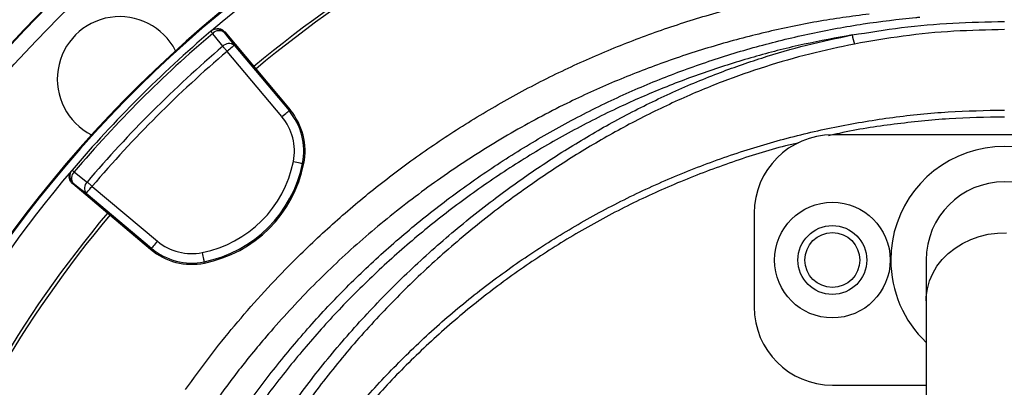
# Model space of a CAD drawing. Header units: millimetres. Extents: x 6131 to 13868, y 1967 to 18291.
# Tile 29 of 40: x 7844 to 9419, y 15521 to 16109. Entities that reach past the tile are written whole.
import ezdxf

# ---------------------------------------------------------------- set-up
doc = ezdxf.new("R2010")
doc.units = ezdxf.units.MM
doc.header["$LTSCALE"] = 5

msp = doc.modelspace()

# ---------------------------------------------------------------- linework, layer by layer
at = {"color": 7, "linetype": 'Continuous', "lineweight": 25}
for p, q in [((8150.8, 16091.2), (8149.9, 16090.4)), ((8172, 16089.4), (8171.1, 16088.6)), ((8172, 16089.4), (8221.8, 16030.1)), ((8187.2, 16068), (8274.9, 15963.5)), ((8263.4, 15953.9), (8175.7, 16058.3)), ((8221.8, 16030.1), (8276.5, 15964.9)), ((8276.5, 15964.9), (8274.9, 15963.5)), ((9693.6, 15924.7), (9143.6, 15924.7)), ((8298.5, 15878.8), (8296.4, 15879.2)), ((7927.8, 15868.4), (7927.1, 15867.5)), ((7929.6, 15847.2), (7928.9, 15846.3)), ((7988.2, 15796.5), (7928.9, 15846.3)), ((7959.9, 15842.5), (8064.4, 15754.9)), ((8054.8, 15743.4), (7950.3, 15831.1)), ((8053.4, 15741.8), (7988.2, 15796.5)), ((9018.6, 15799.7), (9018.6, 15649.7)), ((8053.4, 15741.8), (8054.8, 15743.4)), ((8139.4, 15719.8), (8139, 15721.8)), ((9293.6, 15724.7), (9293.6, 15659.4)), ((9293.6, 15659.4), (9293.6, 15034.4)), ((9143.6, 15524.7), (9293.6, 15524.7))]:
    msp.add_line(p, q, dxfattribs=at)
at = {"color": 7, "linetype": 'Continuous', "lineweight": 25, "flags": 128}
for points in [[(8149.9, 16090.4), (8149.9, 16090.4), (8150, 16090.2), (8150.3, 16089.9), (8150.6, 16089.6), (8151, 16089.1), (8151.5, 16088.5), (8152.1, 16087.8), (8152.7, 16087.1)], [(8168.8, 16066.4), (8155.8, 16083.1), (8152.7, 16087.1)], [(8171.1, 16088.6), (8179, 16078.5), (8187.2, 16068)], [(8168.8, 16066.4), (8169.6, 16065.6), (8170.3, 16064.7), (8171.1, 16063.7), (8172, 16062.7), (8172.9, 16061.6), (8173.8, 16060.6), (8174.8, 16059.4), (8175.7, 16058.3)], [(8187.2, 16068), (8186.9, 16067.7), (8186.2, 16067.1), (8185.1, 16066.2), (8183.7, 16065), (8182, 16063.6), (8180, 16061.9), (8177.9, 16060.2), (8175.7, 16058.3)], [(8263.4, 15953.9), (8265.6, 15955.7), (8267.7, 15957.5), (8269.6, 15959.1), (8271.4, 15960.6), (8272.8, 15961.8), (8273.9, 15962.7), (8274.6, 15963.3), (8274.9, 15963.5)], [(8281.7, 15882.2), (8284.5, 15881.6), (8287.2, 15881.1), (8289.7, 15880.6), (8291.9, 15880.1), (8293.8, 15879.8), (8295.2, 15879.5), (8296.1, 15879.3), (8296.4, 15879.2)], [(7927.8, 15868.4), (7927.9, 15868.4), (7928.1, 15868.2), (7928.3, 15868), (7928.7, 15867.7), (7929.2, 15867.3), (7929.8, 15866.8), (7930.4, 15866.2), (7931.2, 15865.6)], [(7931.2, 15865.6), (7947.9, 15852.5), (7951.9, 15849.4)], [(7950.3, 15831.1), (7939.8, 15839.3), (7929.6, 15847.2)], [(7950.3, 15831.1), (7950.6, 15831.3), (7951.1, 15832), (7952, 15833.1), (7953.2, 15834.6), (7954.7, 15836.3), (7956.3, 15838.2), (7958.1, 15840.4), (7959.9, 15842.5)], [(7951.9, 15849.4), (7952.7, 15848.7), (7953.6, 15848), (7954.6, 15847.1), (7955.6, 15846.3), (7956.6, 15845.4), (7957.7, 15844.4), (7958.8, 15843.5), (7959.9, 15842.5)], [(8064.4, 15754.9), (8062.6, 15752.7), (8060.8, 15750.6), (8059.1, 15748.6), (8057.7, 15746.9), (8056.5, 15745.5), (8055.6, 15744.4), (8055, 15743.7), (8054.8, 15743.4)], [(8136.1, 15736.5), (8136.7, 15733.7), (8137.2, 15731), (8137.7, 15728.5), (8138.1, 15726.3), (8138.5, 15724.5), (8138.8, 15723.1), (8139, 15722.2), (8139, 15721.8)]]:
    msp.add_lwpolyline(points, dxfattribs=at)
at = {"color": 8, "linetype": 'Continuous', "lineweight": 25, "flags": 128}
msp.add_lwpolyline([(9293.6, 15659.4), (9293.8, 15665.9), (9295.5, 15678.7), (9299, 15691.2), (9304.2, 15703.3), (9310.9, 15714.7), (9319.2, 15725.4), (9328.9, 15735.1), (9339.8, 15743.8), (9351.8, 15751.3), (9364.8, 15757.6), (9378.5, 15762.4), (9392.8, 15765.8), (9407.5, 15767.7), (9422.3, 15768.1)], dxfattribs=at)
at = {"color": 7, "linetype": 'Continuous', "lineweight": 25}
for centre, radius in [((9418.6, 14599.7), 2165), ((9418.6, 14599.7), 2163.8), ((9418.6, 14599.7), 2138.8), ((9143.6, 15724.7), 92.5), ((9143.6, 15724.7), 55), ((9143.6, 15724.7), 43.8)]:
    msp.add_circle(centre, radius, dxfattribs=at)
for centre, radius, start, end in [((9418.6, 14599.7), 1957.5, 109.6345, 130.3655), ((9418.6, 14599.7), 1971.4, 114.3679, 178.6193), ((9418.6, 14599.7), 1970, 114.4169, 178.6184), ((9418.6, 14599.7), 1870, 110.0802, 129.9198), ((9418.6, 14599.7), 1865, 110.0805, 129.9195), ((8004.3, 16013.9), 100, 26.9998, 243.0002), ((9418.6, 14599.7), 1957.5, 130.4003, 139.5997), ((8159.6, 16079), 15, 39.9836, 130.382), ((8162.8, 16077.6), 13.8, 53.0894, 136.6166), ((9418.6, 14599.7), 1953.1, 130.4003, 139.5997), ((9243.4, 16094.6), 68.9, 188.4297, 200.8922), ((9418.6, 14599.7), 1926.9, 130.4331, 139.5669), ((8178.9, 16056.9), 13.8, 53.0947, 136.6337), ((9418.6, 14599.7), 1916.3, 130.4331, 139.5669), ((8197.9, 15898.9), 102.6, 348.7156, 40), ((8197.9, 15898.9), 85.5, 348.7156, 40), ((8197.9, 15898.9), 100.5, 348.7156, 40), ((9143.6, 15799.7), 125, 90, 180), ((9418.6, 15724.7), 181.6, 313.5072, 180), ((8099.8, 15918.5), 185.5, 281.2844, 348.7156), ((8099.8, 15918.5), 200.5, 281.2844, 348.7156), ((8099.8, 15918.5), 202.6, 281.2844, 348.7156), ((9418.6, 14599.7), 1957.5, 139.6345, 160.3655), ((7939.3, 15858.7), 15, 139.618, 230.0164), ((7940.7, 15855.5), 13.8, 133.3834, 216.9106), ((7961.4, 15839.4), 13.8, 133.3663, 216.9053), ((9418.6, 15724.7), 125, 0, 180), ((9418.6, 14599.7), 1870, 140.0802, 159.9198), ((9418.6, 14599.7), 1865, 140.0805, 159.9195), ((8119.4, 15820.4), 85.5, 230, 281.2844), ((8119.4, 15820.4), 102.6, 230, 281.2844), ((8119.4, 15820.4), 100.5, 230, 281.2844), ((9418.6, 15724.7), 181.6, 180, 226.4928), ((9143.6, 15649.7), 125, 180, 270)]:
    msp.add_arc(centre, radius, start, end, dxfattribs=at)
for points, knots in [([(10023.8, 18288.4), (10013.6, 18288.8), (9957, 18290.7), (9854.7, 18289.2), (9717.9, 18284.4), (9583.6, 18275), (9451, 18261.6), (9319.5, 18244.2), (9188.6, 18222.7), (9058.1, 18197), (8928, 18167.2), (8799, 18132.6), (8671.6, 18093.6), (8545.8, 18050), (8421.1, 18001.7), (8297, 17948.3), (8178, 17891.9), (8063.9, 17832.9), (7954.7, 17771.6), (7845.5, 17705.4), (7737, 17634), (7629.9, 17557.2), (7524.5, 17475.1), (7421.3, 17387.8), (7324.1, 17298.4), (7232.9, 17207.6), (7147.6, 17116.1), (7065, 17020.5), (6985.9, 16921.4), (6911.3, 16820.3), (6841.7, 16718.2), (6777.3, 16615.7), (6717.4, 16512.3), (6659.5, 16403.5), (6604.1, 16289.2), (6551.8, 16169.4), (6504.9, 16049.3), (6463.1, 15929), (6426.6, 15808.7), (6396, 15693.9), (6379.7, 15618.9), (6372.2, 15584.3)], [0, 0, 0, 0, 0.006175, 0.034438, 0.062092, 0.089277, 0.116207, 0.143017, 0.169824, 0.196746, 0.223823, 0.250855, 0.277829, 0.304763, 0.33169, 0.358993, 0.386817, 0.411645, 0.436993, 0.462861, 0.48918, 0.515861, 0.542898, 0.570274, 0.597976, 0.623065, 0.648397, 0.67396, 0.699742, 0.725417, 0.75026, 0.774742, 0.798916, 0.8228, 0.8496, 0.876045, 0.902147, 0.927915, 0.953361, 0.978496, 1, 1, 1, 1]), ([(7123.7, 14241.1), (7123.7, 14241.1), (7123.7, 14282.9), (7103.5, 14365.4), (7098.1, 14491.3), (7094.6, 14617.2), (7099.2, 14743.1), (7109.4, 14858.8), (7123.9, 14964), (7141, 15059.1), (7162, 15153.3), (7187.2, 15247.5), (7216.6, 15341.4), (7250.3, 15434.9), (7288, 15526.9), (7329.2, 15616.3), (7373.7, 15703), (7421.4, 15787), (7472.4, 15869), (7527.4, 15949.5), (7586.3, 16028.4), (7649.1, 16105.5), (7715.1, 16179.8), (7783.6, 16250.5), (7854.3, 16317.6), (7927.1, 16381.2), (8002.4, 16441.6), (8080.9, 16499.4), (8162.6, 16554.4), (8247.3, 16606.3), (8334.2, 16654.6), (8426.2, 16700.7), (8523.5, 16744), (8626, 16784), (8730.4, 16819.1), (8831.9, 16848), (8930.2, 16871.3), (9025.1, 16889.6), (9120.6, 16904), (9217.5, 16914.5), (9315.8, 16920.9), (9415.2, 16923.2), (9514.5, 16921.2), (9612.8, 16915), (9709.7, 16904.8), (9805.3, 16890.7), (9900.2, 16872.7), (9995.1, 16850.5), (10089.9, 16824.1), (10184.4, 16793.4), (10277.5, 16758.6), (10368.2, 16720.3), (10456.2, 16678.6), (10541.7, 16633.7), (10625.2, 16585.3), (10707.4, 16533), (10788.1, 16476.7), (10867, 16416.4), (10943.4, 16352.8), (11016.2, 16286.6), (11085.5, 16218), (11151.3, 16147.3), (11214.2, 16074), (11274.5, 15997.3), (11332, 15917.5), (11386.7, 15834.4), (11437.7, 15749.1), (11484.6, 15662.6), (11527.4, 15574.9), (11566.1, 15486.5), (11601.1, 15396.5), (11632.7, 15304.2), (11660.6, 15209.8), (11684.6, 15113.4), (11704.5, 15016), (11720.1, 14918.8), (11731.4, 14821.9), (11738.7, 14725.4), (11741.9, 14628.8), (11741.1, 14531.2), (11736.1, 14432.8), (11726.8, 14333.7), (11713.2, 14235.1), (11695.7, 14138.2), (11674.3, 14043.2), (11649.3, 13950.2), (11620.5, 13858.3), (11587.6, 13766.7), (11550.5, 13675.9), (11509.1, 13585.8), (11463.9, 13497.5), (11414.4, 13409.6), (11358.9, 13323.1), (11303.1, 13234.7), (11252, 13184.9), (11236.4, 13153.8), (11236.4, 13153.8)], [0, 0, 0, 0, 0, 0.013633, 0.027295, 0.040968, 0.054631, 0.068264, 0.078732, 0.089209, 0.099686, 0.110154, 0.120926, 0.131708, 0.14249, 0.153263, 0.163733, 0.174212, 0.184692, 0.195162, 0.205937, 0.216721, 0.227506, 0.23828, 0.248751, 0.25923, 0.26971, 0.28018, 0.290954, 0.301738, 0.312522, 0.323296, 0.335224, 0.347165, 0.359107, 0.371035, 0.381506, 0.391987, 0.402467, 0.412938, 0.423714, 0.434499, 0.445285, 0.45606, 0.466528, 0.477006, 0.487483, 0.497952, 0.508724, 0.519506, 0.530287, 0.541059, 0.551524, 0.561997, 0.57247, 0.582934, 0.593703, 0.604482, 0.615261, 0.62603, 0.636502, 0.646982, 0.657463, 0.667934, 0.678709, 0.689493, 0.700278, 0.711053, 0.721522, 0.732, 0.742479, 0.752948, 0.763722, 0.774506, 0.78529, 0.796064, 0.806545, 0.817036, 0.827527, 0.838009, 0.848796, 0.859593, 0.87039, 0.881177, 0.891621, 0.902073, 0.912526, 0.92297, 0.933715, 0.94447, 0.955226, 0.965971, 0.977312, 0.988659, 1, 1, 1, 1, 1]), ([(8109.5, 15517.8), (8122.1, 15535.1), (8147.1, 15569.8), (8187.4, 15620), (8229.7, 15668.7), (8278.9, 15720.8), (8335.9, 15775.4), (8401.1, 15831.5), (8469.9, 15884.3), (8542.4, 15933.7), (8618.2, 15979.3), (8695.7, 16020.2), (8774.7, 16056.3), (8854.8, 16087.7), (8937.3, 16114.8), (9022, 16137.4), (9108.6, 16155.7), (9167.1, 16163.6), (9196.3, 16167.6)], [0, 0, 0, 0, 0.049212, 0.098424, 0.147975, 0.197525, 0.263424, 0.329374, 0.395273, 0.463073, 0.530929, 0.598729, 0.664632, 0.730586, 0.796488, 0.864307, 0.932181, 1, 1, 1, 1]), ([(9202.2, 16118), (9174.4, 16114.2), (9118.7, 16106.6), (9036, 16089.2), (8954.3, 16067.5), (8873.9, 16041.3), (8795.2, 16010.6), (8713.4, 15973.4), (8629.1, 15928.3), (8543.1, 15874.6), (8460.8, 15815.3), (8382.6, 15750.7), (8309.3, 15681.2), (8247, 15613.5), (8194.2, 15549.4), (8165, 15509.1), (8150.4, 15489)], [0, 0, 0, 0, 0.066698, 0.133606, 0.200622, 0.267639, 0.33455, 0.401249, 0.481309, 0.561642, 0.642067, 0.722399, 0.80246, 0.881915, 0.940957, 1, 1, 1, 1]), ([(8150.8, 16091.2), (8152.2, 16092.2), (8154.9, 16094.1), (8160, 16095), (8165.1, 16094.3), (8169.2, 16092.3), (8171.2, 16090.2), (8172, 16089.4)], [0, 0, 0, 0, 0.213994, 0.427987, 0.64192, 0.855731, 1, 1, 1, 1]), ([(9175.3, 16084.5), (9201.6, 16088.7), (9254.9, 16097.2), (9336.2, 16104.5), (9391.1, 16105.5), (9418.6, 16106)], [0, 0, 0, 0, 0.327073, 0.662905, 1, 1, 1, 1]), ([(9418.6, 16093), (9391.6, 16092.4), (9337.5, 16091.4), (9257.5, 16083.7), (9204.9, 16074.5), (9179.1, 16070)], [0, 0, 0, 0, 0.335767, 0.673032, 1, 1, 1, 1]), ([(8280.9, 15352), (8282.3, 15354.2), (8299.3, 15381.8), (8336.6, 15431.5), (8392.7, 15500.6), (8453.7, 15565.5), (8518.9, 15626.6), (8588.1, 15683.4), (8660.9, 15735.4), (8736.5, 15782.5), (8815.1, 15824.5), (8896.4, 15861.4), (8980.2, 15893), (9065.8, 15919), (9152.6, 15939.2), (9240.3, 15953.7), (9329.1, 15962.8), (9388.7, 15963.9), (9418.6, 15964.5)], [0, 0, 0, 0, 0.005806, 0.072141, 0.138179, 0.20421, 0.270499, 0.337254, 0.403682, 0.469759, 0.535789, 0.602037, 0.668752, 0.735216, 0.801296, 0.867259, 0.933396, 1, 1, 1, 1]), ([(9418.6, 15953.3), (9389.1, 15952.8), (9330.1, 15951.7), (9242.2, 15942.3), (9177.8, 15932.8), (9143.2, 15924.5), (9137.3, 15923.1)], [0, 0, 0, 0, 0.312096, 0.623597, 0.93585, 1, 1, 1, 1]), ([(9088.8, 15911.8), (9082, 15910.3), (9046.5, 15902.2), (8983.6, 15881.9), (8900.7, 15851), (8820.2, 15814.3), (8742.3, 15772.7), (8667.2, 15725.9), (8595.1, 15674.3), (8526.5, 15618), (8461.8, 15557.4), (8401.2, 15493), (8345.6, 15424.4), (8309, 15375.6), (8292.5, 15348.8), (8291.4, 15347.1)], [0, 0, 0, 0, 0.020698, 0.109248, 0.197983, 0.286329, 0.374476, 0.462798, 0.551634, 0.640272, 0.729094, 0.817397, 0.905553, 0.993943, 1, 1, 1, 1]), ([(7928.9, 15846.3), (7927.7, 15847.5), (7925.3, 15849.9), (7923.5, 15854.8), (7923.4, 15859.9), (7924.7, 15864.3), (7926.4, 15866.6), (7927.1, 15867.5)], [0, 0, 0, 0, 0.213661, 0.427323, 0.641046, 0.854893, 1, 1, 1, 1])]:
    msp.add_open_spline(points, degree=3, knots=knots, dxfattribs=at)
at = {"color": 8, "linetype": 'Continuous', "lineweight": 25}
for points, knots in [([(8153.4, 15411.5), (8168.3, 15434.6), (8198.6, 15481.6), (8249.2, 15549.3), (8303.9, 15615.1), (8362.6, 15678), (8425.4, 15737.8), (8492.1, 15794.4), (8562.1, 15847.3), (8635.3, 15896.1), (8711.2, 15940.6), (8788.4, 15980), (8866.7, 16014.1), (8946, 16043.2), (9027.1, 16067.8), (9109.5, 16087.7), (9192.8, 16102.9), (9251, 16110), (9281.2, 16112.8), (9283.4, 16112.9)], [0, 0, 0, 0, 0.060601, 0.123334, 0.185967, 0.248411, 0.311891, 0.375596, 0.439406, 0.503206, 0.566887, 0.630352, 0.690996, 0.751856, 0.812825, 0.873795, 0.934655, 0.995299, 1, 1, 1, 1]), ([(9175.3, 16084.5), (9149.6, 16079.8), (9098.2, 16070.5), (9022.3, 16051.1), (8947.4, 16027.9), (8874.1, 16000.7), (8824.8, 15979.3), (8773.7, 15955.2), (8720.6, 15928.2), (8645.7, 15884.2), (8573.5, 15836), (8504.3, 15783.8), (8438.5, 15727.9), (8376.6, 15668.9), (8318.6, 15606.8), (8264.7, 15541.9), (8214.3, 15474.5), (8184.1, 15427.5), (8169.1, 15404.2)], [0, 0, 0, 0, 0.061848, 0.123844, 0.185896, 0.247904, 0.309762, 0.313778, 0.382699, 0.451855, 0.52114, 0.590436, 0.659618, 0.728555, 0.796396, 0.864442, 0.932597, 1, 1, 1, 1]), ([(8209.9, 15385.1), (8213.5, 15391.6), (8231.3, 15422.7), (8269.3, 15479), (8324.5, 15553.2), (8387, 15626.3), (8454, 15695.7), (8525.2, 15760.8), (8596.8, 15818.4), (8667.7, 15869.3), (8737.3, 15914), (8809.3, 15954.9), (8883.6, 15991.7), (8957.5, 16022.8), (9030.5, 16048.3), (9102.2, 16069.1), (9150.9, 16079.3), (9175.3, 16084.5)], [0, 0, 0, 0, 0.018284, 0.088984, 0.167727, 0.246701, 0.325756, 0.404737, 0.483485, 0.550592, 0.617869, 0.685169, 0.752377, 0.819425, 0.879599, 0.939827, 1, 1, 1, 1]), ([(9179.1, 16070), (9155.1, 16065), (9107.1, 16054.8), (9036.6, 16034.4), (8964.6, 16009.3), (8891.8, 15978.6), (8818.5, 15942.3), (8747.4, 15901.9), (8678.8, 15857.8), (8608.8, 15807.6), (8538.2, 15750.8), (8467.9, 15686.5), (8401.8, 15618.1), (8340.1, 15545.9), (8285.7, 15472.7), (8247.7, 15416.4), (8229.8, 15384.9), (8225.7, 15377.8)], [0, 0, 0, 0, 0.05991, 0.119874, 0.179783, 0.246686, 0.313749, 0.380904, 0.448037, 0.514999, 0.593637, 0.672506, 0.751451, 0.830315, 0.908949, 0.979539, 1, 1, 1, 1])]:
    msp.add_open_spline(points, degree=3, knots=knots, dxfattribs=at)

doc.saveas('drawing.dxf')
